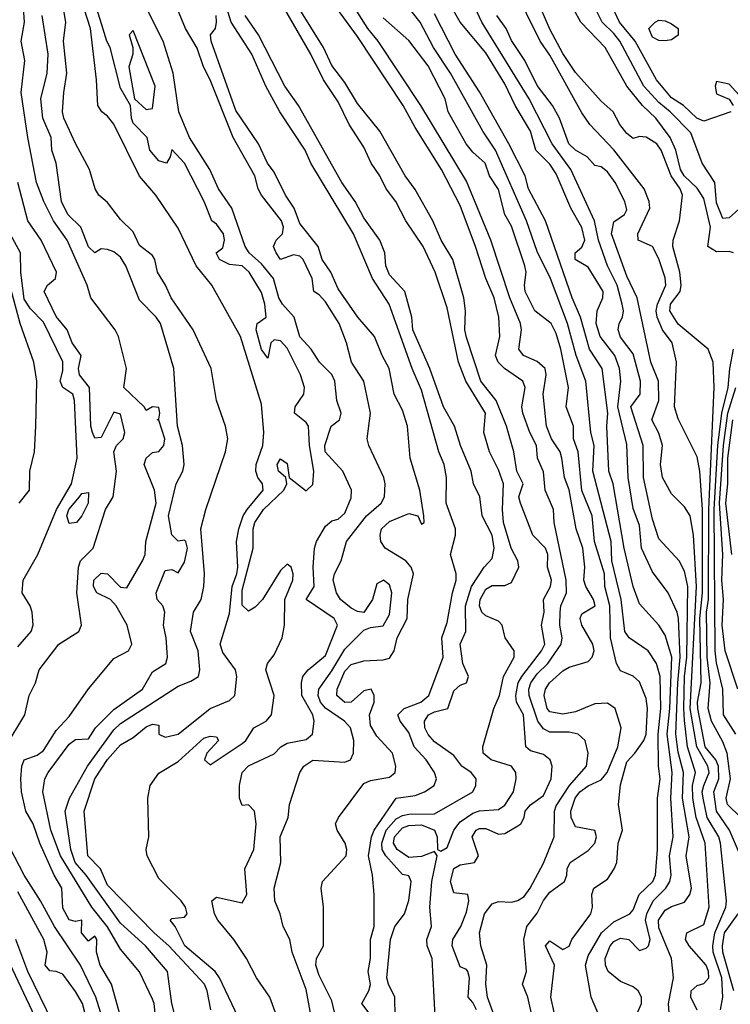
# Model space of a CAD drawing. Header units: metres. Extents: x -51132 to -49532, y -231222 to -229437.
# Tile 239 of 256: x -50747 to -50692, y -230447 to -230371. Entities that reach past the tile are written whole.
import ezdxf

# ---------------------------------------------------------------- set-up
doc = ezdxf.new("R2010")
doc.units = ezdxf.units.M
for name, color, linetype in [('CONTOUR_HALF', 8, 'Continuous'), ('CONTOUR_INDEX', 1, 'Continuous'), ('CONTOUR_INTER', 3, 'Continuous')]:
    doc.layers.add(name, color=color, linetype=linetype)

msp = doc.modelspace()

# ---------------------------------------------------------------- linework, layer by layer
at = {"layer": 'CONTOUR_HALF'}
for points, elevation in [([(-50690.721, -230435.759), (-50691.564, -230433.759), (-50692.573, -230432.259), (-50692.791, -230430.759), (-50692.397, -230429.759), (-50692.426, -230428.759), (-50692.643, -230428.259), (-50693.452, -230427.259), (-50694.042, -230424.259), (-50694.061, -230423.759), (-50693.784, -230422.259), (-50693.876, -230417.259), (-50693.681, -230415.259), (-50693.665, -230408.759), (-50693.874, -230405.759), (-50694.08, -230404.638), (-50695.58, -230401.692), (-50695.855, -230400.759), (-50695.693, -230397.259), (-50696.048, -230395.759), (-50696.791, -230394.759), (-50697.199, -230393.759), (-50697.28, -230393.259), (-50697.191, -230392.759), (-50696.529, -230391.259), (-50696.58, -230390.699), (-50697.08, -230389.209), (-50697.57, -230388.259), (-50698.697, -230387.759), (-50698.723, -230387.259), (-50697.777, -230385.259), (-50697.828, -230384.759), (-50698.213, -230383.759), (-50700.58, -230380.727), (-50702.474, -230378.759), (-50703.08, -230377.838), (-50705.58, -230373.332), (-50706.332, -230372.259), (-50709.536, -230365.759)], 30.5), ([(-50734.813, -230448.259), (-50735.078, -230447.259), (-50735.394, -230444.759), (-50737.111, -230442.759), (-50739.08, -230440.996), (-50741.745, -230437.259), (-50742.6, -230436.259), (-50742.951, -230435.259), (-50743.386, -230432.259), (-50743.045, -230431.259), (-50741.64, -230428.759), (-50739.58, -230425.92), (-50739.08, -230425.434), (-50734.58, -230422.532), (-50733.58, -230422.144), (-50732.975, -230421.759), (-50732.883, -230421.259), (-50733.022, -230419.759), (-50733.618, -230418.259), (-50733.385, -230416.759), (-50732.781, -230415.759), (-50732.572, -230414.759), (-50732.515, -230413.759), (-50732.795, -230410.259), (-50732.42, -230408.759), (-50730.875, -230404.259), (-50730.698, -230403.259), (-50730.886, -230402.259), (-50731.585, -230400.259), (-50732.008, -230397.759), (-50733.411, -230394.759), (-50735.127, -230392.259), (-50735.568, -230391.259), (-50736.196, -230390.259), (-50736.395, -230389.259), (-50736.58, -230388.966), (-50737.58, -230388.175), (-50738.08, -230387.113), (-50739.08, -230386.149), (-50740.08, -230384.818), (-50740.759, -230384.259), (-50741.046, -230383.759), (-50741.483, -230382.259), (-50742.58, -230380.22), (-50743.481, -230378.259), (-50743.596, -230377.759), (-50743.504, -230376.259), (-50743.248, -230374.759), (-50743.51, -230372.259), (-50743.328, -230370.759), (-50743.937, -230367.259)], 21.5), ([(-50694.08, -230447.767), (-50694.58, -230446.759), (-50694.568, -230446.259), (-50694.08, -230445.859), (-50693.58, -230445.711), (-50693.183, -230445.259), (-50693.202, -230444.759), (-50693.394, -230444.259), (-50694.706, -230442.759), (-50694.997, -230442.259), (-50694.903, -230441.759), (-50693.58, -230441.109), (-50693.153, -230439.759), (-50693.465, -230434.759), (-50694.159, -230432.759), (-50694.417, -230431.259), (-50694.456, -230430.259), (-50694.231, -230429.259), (-50694.854, -230427.259), (-50695.08, -230425.211), (-50695.136, -230424.259), (-50695.069, -230421.759), (-50694.896, -230420.259), (-50694.81, -230414.759), (-50695.08, -230413.568), (-50695.482, -230412.759), (-50697.08, -230411.04), (-50697.58, -230409.505), (-50698.272, -230406.259), (-50698.302, -230403.759), (-50699.257, -230400.759), (-50698.531, -230399.759), (-50698.509, -230398.759), (-50699.08, -230396.635), (-50700.08, -230395.322), (-50700.263, -230394.759), (-50700.179, -230394.259), (-50699.913, -230393.759), (-50699.833, -230393.259), (-50699.935, -230392.759), (-50700.325, -230391.259), (-50701.083, -230389.759), (-50701.785, -230387.759), (-50702.104, -230386.259), (-50703.932, -230382.259), (-50705.404, -230380.259), (-50707.186, -230376.759), (-50710.887, -230370.759), (-50712.08, -230368.174)], 29.5), ([(-50739.08, -230448.269), (-50739.763, -230445.759), (-50740.668, -230444.259), (-50740.948, -230443.259), (-50740.931, -230442.259), (-50741.08, -230442.014), (-50741.58, -230442.411), (-50742.107, -230441.759), (-50742.08, -230440.755), (-50742.58, -230440.876), (-50743.08, -230440.749), (-50743.58, -230439.832), (-50743.658, -230438.259), (-50744.236, -230437.259), (-50745.375, -230434.759), (-50745.891, -230433.259), (-50746.459, -230432.259), (-50746.782, -230430.759), (-50746.849, -230429.759), (-50746.769, -230428.759), (-50746.58, -230428.275), (-50745.58, -230427.9), (-50745.08, -230427.536), (-50744.08, -230425.969), (-50743.08, -230424.888), (-50741.58, -230422.723), (-50739.58, -230420.369), (-50738.446, -230419.759), (-50738.192, -230419.259), (-50738.546, -230417.759), (-50739.423, -230416.259), (-50739.855, -230415.759), (-50740.926, -230415.259), (-50741.191, -230414.759), (-50741.144, -230414.259), (-50740.58, -230413.724), (-50740.08, -230413.775), (-50739.08, -230414.8), (-50738.58, -230414.852), (-50737.366, -230412.759), (-50737.139, -230412.259), (-50737.087, -230411.259), (-50736.289, -230408.259), (-50736.414, -230407.259), (-50737.213, -230405.259), (-50737.063, -230404.759), (-50736.58, -230404.308), (-50736.08, -230404.239), (-50735.701, -230403.759), (-50735.607, -230403.259), (-50736.08, -230401.794), (-50736.217, -230401.759), (-50736.08, -230401.727), (-50736.013, -230401.259), (-50736.08, -230400.806), (-50736.58, -230400.747), (-50737.08, -230401.026), (-50737.228, -230400.759), (-50738.821, -230399.259), (-50738.614, -230397.759), (-50739.238, -230395.259), (-50739.491, -230394.759), (-50741.376, -230392.259), (-50741.674, -230391.259), (-50743.228, -230387.759), (-50744.287, -230386.259), (-50745.043, -230384.759), (-50745.623, -230383.259), (-50746.293, -230379.759), (-50746.808, -230376.259), (-50746.546, -230373.759), (-50746.816, -230372.259), (-50746.57, -230370.759), (-50746.652, -230369.259)], 20.5), ([(-50729.919, -230448.259), (-50731.339, -230445.259), (-50731.685, -230444.759), (-50734.053, -230442.759), (-50734.798, -230441.259), (-50735.194, -230440.759), (-50735.08, -230440.645), (-50734.08, -230440.526), (-50733.868, -230440.259), (-50734.001, -230439.759), (-50734.352, -230439.259), (-50736.08, -230437.51), (-50736.997, -230435.759), (-50737.061, -230435.259), (-50736.873, -230434.259), (-50736.94, -230431.259), (-50736.751, -230430.259), (-50736.08, -230429.3), (-50734.58, -230428.389), (-50732.58, -230426.585), (-50732.08, -230426.422), (-50731.58, -230426.48), (-50731.434, -230426.759), (-50732.337, -230427.759), (-50732.521, -230428.259), (-50732.08, -230428.655), (-50729.58, -230426.997), (-50729.298, -230426.759), (-50728.672, -230425.759), (-50727.699, -230425.259), (-50727.283, -230424.759), (-50727.083, -230423.259), (-50727.747, -230421.259), (-50727.601, -230420.759), (-50727.08, -230420.091), (-50726.474, -230418.759), (-50726.285, -230417.759), (-50726.263, -230415.759), (-50725.633, -230414.259), (-50725.591, -230413.759), (-50725.771, -230413.259), (-50726.08, -230413.022), (-50726.58, -230413.51), (-50727.997, -230415.759), (-50728.58, -230416.378), (-50729.08, -230416.68), (-50729.58, -230416.214), (-50729.58, -230415.044), (-50728.73, -230411.759), (-50728.714, -230410.259), (-50728.602, -230409.759), (-50727.92, -230408.759), (-50726.323, -230407.259), (-50726.102, -230406.759), (-50726.176, -230406.259), (-50726.749, -230405.759), (-50726.849, -230405.259), (-50726.58, -230404.814), (-50726.08, -230405.169), (-50725.922, -230406.259), (-50724.58, -230407.307), (-50724.08, -230406.808), (-50723.996, -230405.759), (-50724.334, -230403.759), (-50724.395, -230402.259), (-50724.58, -230401.971), (-50725.497, -230401.259), (-50725.45, -230400.759), (-50724.762, -230399.759), (-50724.716, -230399.259), (-50725.044, -230398.259), (-50726.08, -230396.176), (-50726.58, -230395.597), (-50727.08, -230395.537), (-50727.354, -230395.759), (-50727.58, -230396.955), (-50728.08, -230396.294), (-50728.488, -230394.759), (-50728.423, -230394.259), (-50727.705, -230393.759), (-50727.814, -230392.759), (-50728.08, -230391.848), (-50729.032, -230390.259), (-50729.58, -230389.766), (-50730.58, -230389.672), (-50731.355, -230389.259), (-50731.606, -230388.759), (-50731.08, -230388.369), (-50730.959, -230387.759), (-50731.026, -230387.259), (-50731.58, -230386.508), (-50731.956, -230386.259), (-50732.547, -230384.759), (-50734.072, -230381.759), (-50735.08, -230380.705), (-50735.186, -230381.259), (-50735.494, -230381.759), (-50736.08, -230381.567), (-50736.792, -230380.759), (-50737.001, -230379.759), (-50738.08, -230378.637), (-50738.223, -230378.259), (-50738.301, -230377.259), (-50739.08, -230375.913), (-50739.879, -230372.759), (-50740.135, -230372.259), (-50741.205, -230368.759)], 22.5), ([(-50719.097, -230448.759), (-50720.249, -230447.259), (-50719.7, -230446.259), (-50719.58, -230445.771), (-50719.744, -230444.759), (-50719.576, -230443.759), (-50719.558, -230442.259), (-50719.288, -230441.259), (-50719.279, -230438.759), (-50719.403, -230437.259), (-50719.719, -230435.759), (-50719.483, -230434.259), (-50719.295, -230433.759), (-50717.58, -230431.259), (-50716.08, -230431.048), (-50715.359, -230430.759), (-50714.61, -230430.259), (-50714.435, -230429.759), (-50714.573, -230429.259), (-50715.231, -230428.259), (-50716.161, -230427.259), (-50716.58, -230426.136), (-50717.251, -230425.259), (-50717.443, -230424.759), (-50716.952, -230424.259), (-50715.657, -230423.759), (-50715.018, -230423.259), (-50713.894, -230420.259), (-50714.003, -230418.759), (-50713.58, -230417.569), (-50713.179, -230415.259), (-50712.884, -230414.259), (-50712.877, -230413.759), (-50713.327, -230412.259), (-50712.942, -230410.759), (-50712.933, -230410.259), (-50713.672, -230408.259), (-50713.653, -230406.259), (-50713.825, -230405.259), (-50714.245, -230404.259), (-50715.58, -230399.456), (-50716.31, -230397.759), (-50718.112, -230392.759), (-50719.417, -230390.759), (-50720.895, -230387.259), (-50724.23, -230381.759), (-50724.657, -230380.759), (-50726.64, -230377.759), (-50727.741, -230375.759), (-50728.832, -230373.259), (-50730.438, -230370.759), (-50730.909, -230369.259)], 24.5), ([(-50709.522, -230449.259), (-50710.433, -230446.759), (-50710.562, -230445.759), (-50710.492, -230444.259), (-50710.961, -230442.759), (-50711.069, -230441.759), (-50710.682, -230440.259), (-50710.08, -230439.488), (-50709.58, -230439.307), (-50708.58, -230439.369), (-50708.08, -230439.241), (-50707.58, -230438.916), (-50707.115, -230438.259), (-50706.08, -230436.32), (-50705.236, -230434.259), (-50705.228, -230432.259), (-50705.08, -230431.852), (-50704.048, -230430.259), (-50702.731, -230428.759), (-50702.591, -230427.759), (-50702.83, -230426.759), (-50703.365, -230426.259), (-50704.08, -230426.098), (-50705.58, -230426.115), (-50706.08, -230425.846), (-50706.511, -230425.259), (-50707.181, -230423.259), (-50707.222, -230422.759), (-50707.074, -230422.259), (-50706.58, -230421.576), (-50705.737, -230420.759), (-50704.698, -230419.259), (-50704.612, -230418.759), (-50704.814, -230417.759), (-50704.779, -230416.759), (-50704.713, -230416.259), (-50704.284, -230415.259), (-50704.297, -230414.259), (-50705.241, -230409.759), (-50705.289, -230408.759), (-50705.945, -230407.259), (-50706.08, -230405.808), (-50706.545, -230404.759), (-50706.618, -230403.759), (-50707.142, -230402.759), (-50707.695, -230401.259), (-50707.774, -230400.759), (-50707.499, -230399.259), (-50707.685, -230398.759), (-50709.122, -230397.759), (-50709.614, -230397.259), (-50709.81, -230396.759), (-50709.475, -230395.259), (-50709.567, -230393.759), (-50709.927, -230392.259), (-50710.57, -230390.759), (-50711.372, -230388.259), (-50712.58, -230385.055), (-50714.02, -230382.259), (-50716.08, -230378.987), (-50717.014, -230377.259), (-50720.58, -230371.884), (-50722.507, -230369.259)], 26.5), ([(-50691.263, -230388.759), (-50691.58, -230388.638), (-50692.58, -230388.675), (-50693.258, -230388.259), (-50693.055, -230386.759), (-50693.58, -230384.513), (-50694.08, -230383.718), (-50695.114, -230382.759), (-50695.386, -230382.259), (-50695.747, -230380.759), (-50696.198, -230379.759), (-50697.326, -230378.259), (-50698.353, -230377.259), (-50699.583, -230375.759), (-50701.256, -230372.759), (-50703.158, -230370.759), (-50704.255, -230368.759)], 31.5), ([(-50691.463, -230377.759), (-50693.58, -230378.495), (-50694.11, -230378.259), (-50695.143, -230377.259), (-50696.08, -230376.662), (-50697.252, -230375.259), (-50698.927, -230372.259), (-50700.138, -230370.759), (-50700.854, -230369.259)], 32.5), ([(-50724.212, -230448.259), (-50724.58, -230446.16), (-50725.685, -230443.259), (-50725.873, -230442.259), (-50726.381, -230441.259), (-50726.624, -230440.259), (-50727.04, -230439.259), (-50727.082, -230438.259), (-50726.559, -230436.259), (-50726.626, -230434.259), (-50725.996, -230432.759), (-50725.892, -230431.759), (-50725.08, -230429.259), (-50724.775, -230428.759), (-50724.08, -230428.284), (-50721.58, -230428.438), (-50721.12, -230428.259), (-50720.891, -230427.759), (-50720.864, -230426.759), (-50721.127, -230425.759), (-50721.59, -230425.259), (-50723.08, -230424.233), (-50723.464, -230423.759), (-50723.645, -230423.259), (-50723.604, -230422.759), (-50722.58, -230421.332), (-50721.58, -230419.648), (-50720.08, -230418.148), (-50719.58, -230417.941), (-50718.58, -230417.81), (-50718.08, -230416.948), (-50717.912, -230415.259), (-50718.08, -230414.623), (-50718.547, -230414.259), (-50719.08, -230414.549), (-50719.408, -230415.759), (-50720.08, -230416.787), (-50720.58, -230416.714), (-50721.08, -230416.456), (-50721.907, -230415.759), (-50722.226, -230415.259), (-50722.485, -230414.259), (-50722.367, -230413.759), (-50721.851, -230412.759), (-50721.454, -230411.259), (-50719.893, -230409.259), (-50718.729, -230408.259), (-50718.469, -230407.759), (-50718.417, -230406.759), (-50718.521, -230406.259), (-50719.709, -230403.759), (-50719.824, -230403.259), (-50719.583, -230401.259), (-50720.08, -230398.763), (-50721.059, -230397.259), (-50721.444, -230395.759), (-50722.027, -230394.259), (-50723.08, -230392.574), (-50723.58, -230392.023), (-50724.003, -230391.759), (-50724.112, -230390.759), (-50724.813, -230389.259), (-50725.08, -230388.998), (-50725.58, -230388.904), (-50726.58, -230389.269), (-50726.941, -230388.759), (-50727.127, -230388.259), (-50726.921, -230387.759), (-50726.425, -230387.259), (-50726.349, -230386.759), (-50726.507, -230386.259), (-50728.073, -230384.259), (-50728.33, -230383.759), (-50728.605, -230382.759), (-50730.28, -230379.759), (-50732.081, -230375.259), (-50732.588, -230374.259), (-50733.08, -230372.79), (-50733.995, -230371.259), (-50734.636, -230369.759)], 23.5), ([(-50714.52, -230448.259), (-50714.751, -230443.759), (-50715.147, -230442.759), (-50715.179, -230442.259), (-50714.815, -230441.259), (-50714.94, -230439.759), (-50714.782, -230437.759), (-50714.37, -230435.759), (-50714.58, -230435.411), (-50715.58, -230435.793), (-50716.58, -230435.875), (-50717.496, -230435.259), (-50717.765, -230434.759), (-50717.704, -230434.259), (-50717.08, -230433.568), (-50716.58, -230433.377), (-50715.58, -230433.324), (-50714.585, -230433.759), (-50714.378, -230434.259), (-50714.34, -230435.259), (-50714.08, -230435.387), (-50713.58, -230435.099), (-50713.068, -230433.759), (-50712.58, -230433.102), (-50711.58, -230432.428), (-50711.08, -230432.245), (-50709.58, -230432.137), (-50709.08, -230431.799), (-50708.424, -230430.759), (-50708.212, -230429.759), (-50708.242, -230429.259), (-50708.561, -230428.759), (-50710.158, -230428.259), (-50710.772, -230427.759), (-50710.809, -230427.259), (-50709.951, -230424.259), (-50709.515, -230423.259), (-50709.194, -230421.759), (-50708.36, -230420.259), (-50708.36, -230419.759), (-50709.069, -230418.759), (-50709.298, -230417.759), (-50709.58, -230417.463), (-50710.58, -230417.042), (-50710.889, -230416.759), (-50711.058, -230416.259), (-50711.025, -230415.759), (-50710.58, -230414.961), (-50710.08, -230414.674), (-50709.08, -230414.669), (-50708.58, -230414.452), (-50707.987, -230413.259), (-50708.073, -230412.759), (-50708.601, -230411.759), (-50709.19, -230409.759), (-50709.281, -230408.759), (-50709.193, -230406.759), (-50709.58, -230405.651), (-50710.287, -230404.259), (-50710.726, -230402.759), (-50710.597, -230401.259), (-50712.126, -230398.759), (-50712.705, -230397.259), (-50713.58, -230393.046), (-50714.517, -230390.259), (-50715.457, -230388.259), (-50716.813, -230386.259), (-50717.596, -230384.759), (-50718.34, -230383.759), (-50718.83, -230382.759), (-50719.524, -230381.759), (-50720.08, -230380.509), (-50721.235, -230378.759), (-50722.08, -230376.977), (-50723.239, -230375.259), (-50724.23, -230373.259), (-50726.246, -230369.759)], 25.5), ([(-50698.87, -230448.259), (-50698.43, -230447.259), (-50698.42, -230446.759), (-50698.694, -230446.259), (-50699.08, -230445.96), (-50700.08, -230445.548), (-50701.04, -230444.759), (-50701.23, -230444.259), (-50701.256, -230443.759), (-50700.879, -230442.759), (-50700.58, -230442.438), (-50700.08, -230442.172), (-50699.422, -230442.259), (-50698.58, -230443.133), (-50698.08, -230442.953), (-50697.895, -230442.759), (-50697.757, -230442.259), (-50698.107, -230440.759), (-50698.005, -230440.259), (-50697.53, -230439.259), (-50696.523, -230438.259), (-50696.221, -230437.759), (-50696.122, -230437.259), (-50696.24, -230435.759), (-50695.96, -230434.259), (-50696.145, -230431.259), (-50696.033, -230429.259), (-50696.441, -230426.259), (-50696.209, -230424.259), (-50696.062, -230420.259), (-50696.58, -230418.558), (-50697.08, -230417.758), (-50698.58, -230416.1), (-50699.072, -230414.759), (-50699.779, -230411.759), (-50700.652, -230406.759), (-50700.989, -230405.759), (-50701.129, -230402.259), (-50701.058, -230401.259), (-50701.501, -230397.759), (-50702.5, -230396.259), (-50703.18, -230393.759), (-50703.831, -230392.259), (-50705.931, -230386.259), (-50707.235, -230383.759), (-50707.508, -230382.759), (-50708.771, -230380.259), (-50711.08, -230376.199), (-50712.97, -230373.259), (-50714.58, -230370.113)], 28.5), ([(-50705.064, -230448.759), (-50705.5, -230446.759), (-50705.212, -230444.259), (-50705.931, -230442.759), (-50705.58, -230442.366), (-50704.58, -230443.047), (-50704.08, -230442.792), (-50703.872, -230442.259), (-50702.371, -230440.259), (-50702.249, -230439.759), (-50702.312, -230438.759), (-50702.142, -230438.259), (-50701.08, -230437.564), (-50700.573, -230436.759), (-50700.362, -230436.259), (-50700.261, -230434.759), (-50699.905, -230433.759), (-50700.215, -230431.759), (-50700.08, -230430.209), (-50699.58, -230428.421), (-50698.94, -230427.759), (-50698.245, -230426.759), (-50698.08, -230426.254), (-50697.967, -230424.259), (-50698.08, -230423.492), (-50698.58, -230422.18), (-50699.08, -230421.74), (-50700.08, -230421.322), (-50700.385, -230420.759), (-50700.86, -230418.759), (-50700.896, -230416.259), (-50701.282, -230414.759), (-50701.326, -230413.759), (-50702.104, -230411.259), (-50702.281, -230409.259), (-50703.08, -230407.265), (-50703.376, -230404.259), (-50703.728, -230403.259), (-50703.745, -230402.259), (-50704.319, -230400.759), (-50704.119, -230399.259), (-50704.728, -230396.259), (-50705.08, -230395.028), (-50705.465, -230394.259), (-50706.743, -230393.259), (-50707.497, -230391.759), (-50707.557, -230391.259), (-50707.422, -230390.259), (-50707.541, -230389.759), (-50708.58, -230386.662), (-50709.089, -230385.759), (-50709.58, -230383.813), (-50710.288, -230382.759), (-50710.616, -230381.759), (-50711.58, -230380.916), (-50712.106, -230380.259), (-50713.501, -230377.759), (-50713.737, -230376.759), (-50715.08, -230374.178), (-50716.58, -230372.192), (-50718.58, -230370.432)], 27.5), ([(-50738.08, -230371.416), (-50738.388, -230371.759), (-50738.11, -230372.759), (-50738.111, -230373.259), (-50738.419, -230374.259), (-50737.968, -230376.759), (-50737.08, -230377.57), (-50736.58, -230377.495), (-50736.367, -230375.759), (-50738.08, -230371.416)], 22.5), ([(-50690.557, -230376.759), (-50691.58, -230375.596), (-50692.58, -230375.392), (-50692.672, -230375.759), (-50692.58, -230376.345), (-50691.58, -230376.78), (-50691.291, -230377.259)], 32.5), ([(-50747.08, -230419.467), (-50746.051, -230418.259), (-50745.873, -230417.759), (-50745.953, -230416.759), (-50746.109, -230416.259), (-50746.734, -230415.259), (-50746.672, -230414.259), (-50745.524, -230412.259), (-50744.074, -230408.759), (-50742.894, -230406.759), (-50742.459, -230404.759), (-50742.655, -230400.259), (-50742.802, -230399.759), (-50743.563, -230399.259), (-50743.781, -230398.759), (-50743.58, -230397.937), (-50743.58, -230397.242), (-50745.08, -230394.156), (-50746.08, -230393.103), (-50746.58, -230392.355), (-50746.839, -230390.259), (-50746.866, -230388.759), (-50747.963, -230386.759)], 19.5), ([(-50691.077, -230426.259), (-50692.023, -230424.759), (-50692.091, -230422.759), (-50692.58, -230420.695), (-50692.682, -230419.759), (-50692.76, -230408.759), (-50692.476, -230403.759), (-50692.177, -230401.259), (-50691.671, -230399.259), (-50691.553, -230397.759), (-50691.249, -230396.259)], 31.5), ([(-50691.373, -230412.259), (-50691.865, -230408.259), (-50691.708, -230406.759), (-50691.706, -230404.759), (-50691.306, -230401.759)], 32.5), ([(-50741.636, -230448.759), (-50742.042, -230447.259), (-50742.58, -230446.311), (-50743.58, -230444.962), (-50744.08, -230444.752), (-50744.58, -230444.718), (-50744.944, -230444.259), (-50744.797, -230443.259), (-50745.04, -230442.259), (-50747.08, -230438.551)], 19.5), ([(-50691.23, -230446.259), (-50692.08, -230443.266), (-50692.105, -230442.759), (-50691.948, -230441.759), (-50690.891, -230440.259)], 30.5), ([(-50745.525, -230448.759), (-50748.348, -230442.759)], 18.5)]:
    msp.add_lwpolyline(points, dxfattribs=dict(at, elevation=elevation))
at = {"layer": 'CONTOUR_INDEX'}
for points, elevation in [([(-50717.651, -230448.259), (-50717.675, -230446.759), (-50718.176, -230445.759), (-50718.294, -230445.259), (-50718.002, -230442.259), (-50717.682, -230441.259), (-50716.908, -230440.259), (-50716.58, -230439.224), (-50716.396, -230437.759), (-50716.58, -230437.301), (-50717.08, -230437.192), (-50718.365, -230435.759), (-50718.655, -230435.259), (-50718.694, -230434.759), (-50718.353, -230433.759), (-50717.58, -230432.876), (-50717.08, -230432.606), (-50716.58, -230432.511), (-50714.58, -230432.467), (-50711.58, -230430.763), (-50711.355, -230430.259), (-50711.333, -230429.759), (-50711.729, -230429.259), (-50712.437, -230428.759), (-50713.08, -230427.926), (-50714.58, -230426.874), (-50715.08, -230426.302), (-50715.32, -230425.759), (-50715.358, -230425.259), (-50715.036, -230424.759), (-50714.58, -230424.514), (-50713.526, -230424.259), (-50713.08, -230422.9), (-50712.58, -230422.454), (-50712.075, -230422.259), (-50711.919, -230421.759), (-50712.363, -230420.759), (-50712.568, -230419.259), (-50712.129, -230418.259), (-50712.149, -230416.259), (-50711.696, -230414.759), (-50710.697, -230413.259), (-50710.08, -230412.572), (-50709.923, -230411.759), (-50710.08, -230410.744), (-50710.869, -230409.259), (-50711.048, -230407.759), (-50711.535, -230406.759), (-50711.726, -230405.759), (-50712.552, -230403.759), (-50713.022, -230402.259), (-50713.875, -230400.759), (-50714.933, -230397.759), (-50716.257, -230394.759), (-50716.335, -230393.759), (-50716.887, -230391.759), (-50718.08, -230390.473), (-50718.38, -230389.759), (-50718.465, -230388.759), (-50718.833, -230387.759), (-50720.08, -230386.016), (-50720.761, -230384.759), (-50721.799, -230383.259), (-50725.183, -230377.259), (-50726.256, -230375.759), (-50728.303, -230371.759), (-50729.339, -230370.259)], 25), ([(-50692.258, -230447.759), (-50692.082, -230446.759), (-50692.163, -230445.259), (-50692.829, -230443.259), (-50692.867, -230442.759), (-50692.716, -230441.759), (-50691.859, -230439.759), (-50691.809, -230439.259), (-50692.274, -230434.759), (-50692.409, -230434.259), (-50693.319, -230432.759), (-50693.624, -230431.259), (-50693.689, -230430.759), (-50693.58, -230430.263), (-50693.156, -230429.259), (-50693.259, -230428.759), (-50694.112, -230427.259), (-50694.63, -230424.259), (-50694.141, -230414.759), (-50694.374, -230410.759), (-50694.636, -230409.259), (-50695.08, -230408.536), (-50696.08, -230407.533), (-50696.801, -230406.259), (-50696.937, -230405.259), (-50696.792, -230403.759), (-50697.08, -230402.809), (-50697.615, -230401.759), (-50697.086, -230400.259), (-50697.102, -230398.759), (-50697.703, -230397.259), (-50698.78, -230392.259), (-50699.58, -230390.563), (-50700.762, -230387.259), (-50700.58, -230386.34), (-50699.759, -230385.759), (-50699.58, -230385.394), (-50699.742, -230384.759), (-50700.479, -230383.259), (-50701.08, -230382.437), (-50701.58, -230382.053), (-50702.08, -230381.956), (-50702.682, -230381.259), (-50703.58, -230380.744), (-50704.102, -230380.259), (-50704.829, -230378.259), (-50705.373, -230377.259), (-50706.58, -230375.716), (-50707.54, -230373.759), (-50708.58, -230372.21), (-50708.977, -230371.259), (-50709.721, -230370.259)], 30), ([(-50748.08, -230427.293), (-50746.537, -230424.759), (-50746.206, -230423.259), (-50745.714, -230422.259), (-50745.411, -230421.259), (-50743.875, -230419.259), (-50742.313, -230418.259), (-50742.106, -230417.759), (-50742.482, -230415.259), (-50742.351, -230413.259), (-50742.188, -230412.759), (-50741.208, -230411.759), (-50740.23, -230408.759), (-50739.644, -230407.759), (-50739.384, -230405.759), (-50739.584, -230404.259), (-50739.376, -230403.759), (-50738.868, -230403.259), (-50738.724, -230402.759), (-50739.08, -230401.329), (-50739.58, -230401.162), (-50740.58, -230403.147), (-50741.08, -230403.189), (-50741.255, -230402.759), (-50741.394, -230402.259), (-50741.49, -230399.259), (-50742.276, -230398.259), (-50742.336, -230397.759), (-50742.147, -230396.759), (-50742.84, -230395.759), (-50743.224, -230394.759), (-50744.08, -230393.721), (-50745.031, -230391.759), (-50744.777, -230391.259), (-50744.134, -230390.759), (-50744.055, -230390.259), (-50745.261, -230387.759), (-50746.311, -230386.259), (-50747.086, -230383.259)], 20), ([(-50742.278, -230407.759), (-50742.08, -230407.518), (-50741.58, -230407.423), (-50741.6, -230408.259), (-50742.08, -230409.258), (-50742.511, -230409.759), (-50743.08, -230409.85), (-50743.247, -230409.259), (-50743.109, -230408.759), (-50742.278, -230407.759)], 20), ([(-50740.368, -230448.759), (-50741.005, -230446.759), (-50742.182, -230444.259), (-50744.228, -230441.259), (-50745.319, -230439.259), (-50746.596, -230437.259), (-50748.08, -230434.396)], 20)]:
    msp.add_lwpolyline(points, dxfattribs=dict(at, elevation=elevation))
at = {"layer": 'CONTOUR_INTER'}
for points, elevation in [([(-50706.96, -230448.259), (-50707.296, -230446.759), (-50707.701, -230445.759), (-50707.399, -230444.759), (-50707.609, -230442.259), (-50707.374, -230441.259), (-50706.58, -230440.223), (-50706.08, -230439.226), (-50705.58, -230438.586), (-50704.426, -230437.759), (-50704.247, -230437.259), (-50704.232, -230436.759), (-50704.004, -230436.259), (-50702.58, -230435.32), (-50702.078, -230434.759), (-50701.946, -230434.259), (-50702.08, -230433.772), (-50703.58, -230433.501), (-50703.925, -230432.759), (-50703.933, -230432.259), (-50703.596, -230431.259), (-50703.238, -230430.759), (-50702.58, -230430.289), (-50701.58, -230429.819), (-50701.119, -230429.259), (-50700.277, -230427.259), (-50700.019, -230425.759), (-50700.479, -230424.259), (-50701.08, -230423.853), (-50702.08, -230423.898), (-50703.58, -230424.525), (-50704.58, -230424.694), (-50705.58, -230424.529), (-50705.785, -230424.259), (-50706.028, -230423.259), (-50705.926, -230422.759), (-50705.613, -230422.259), (-50704.58, -230421.323), (-50704.08, -230421.047), (-50702.58, -230420.61), (-50702.287, -230420.259), (-50702.124, -230419.759), (-50702.231, -230419.259), (-50703.095, -230417.759), (-50703.214, -230417.259), (-50703.08, -230416.874), (-50702.052, -230416.259), (-50702.183, -230415.759), (-50702.783, -230414.759), (-50702.936, -230414.259), (-50702.852, -230413.259), (-50703.007, -230411.759), (-50703.538, -230410.259), (-50704.08, -230407.225), (-50704.435, -230406.259), (-50704.637, -230404.759), (-50704.783, -230404.259), (-50705.462, -230403.259), (-50705.84, -230402.259), (-50706.112, -230399.759), (-50705.86, -230398.259), (-50705.948, -230397.759), (-50706.58, -230397.214), (-50707.629, -230396.759), (-50708.005, -230396.259), (-50707.803, -230394.759), (-50707.875, -230394.259), (-50708.71, -230392.259), (-50710.193, -230387.759), (-50712.08, -230383.157), (-50715.64, -230377.259), (-50718.98, -230372.259), (-50719.777, -230371.259), (-50722.618, -230366.759)], 27), ([(-50711.301, -230447.759), (-50711.58, -230447.184), (-50711.965, -230446.759), (-50711.843, -230445.259), (-50711.99, -230444.759), (-50712.08, -230444.607), (-50712.58, -230444.403), (-50713.203, -230442.759), (-50713.149, -230442.259), (-50712.517, -230441.259), (-50712.08, -230440.143), (-50711.911, -230439.259), (-50711.99, -230438.759), (-50713.08, -230438.627), (-50713.327, -230437.759), (-50713.08, -230436.724), (-50712.58, -230436.448), (-50711.453, -230436.259), (-50711.142, -230435.759), (-50711.642, -230434.259), (-50711.335, -230433.759), (-50711.08, -230433.621), (-50710.58, -230433.615), (-50709.58, -230434.069), (-50709.08, -230434.005), (-50708.08, -230433.422), (-50707.85, -230433.259), (-50707.586, -230432.759), (-50707.504, -230432.259), (-50707.08, -230431.769), (-50706.08, -230431.034), (-50705.473, -230429.759), (-50705.393, -230428.759), (-50705.556, -230428.259), (-50706.08, -230427.862), (-50707.08, -230427.568), (-50707.448, -230427.259), (-50707.633, -230424.759), (-50708.187, -230423.759), (-50708.224, -230423.259), (-50708.046, -230422.259), (-50707.769, -230421.759), (-50706.222, -230419.759), (-50705.978, -230419.259), (-50706.232, -230417.759), (-50706.032, -230416.759), (-50706.086, -230415.759), (-50705.539, -230414.759), (-50705.451, -230414.259), (-50705.751, -230413.259), (-50705.734, -230412.259), (-50705.932, -230411.759), (-50706.916, -230410.759), (-50707.878, -230408.259), (-50708.004, -230407.759), (-50707.671, -230406.759), (-50708.154, -230405.759), (-50708.402, -230404.259), (-50708.958, -230402.259), (-50709.767, -230400.259), (-50710.955, -230398.759), (-50712.08, -230395.36), (-50712.201, -230394.759), (-50712.166, -230393.259), (-50712.289, -230392.259), (-50713.149, -230389.259), (-50714.051, -230387.759), (-50714.703, -230386.259), (-50716.08, -230383.803), (-50716.873, -230382.759), (-50718.842, -230379.259), (-50720.58, -230377.117), (-50721.58, -230375.478), (-50722.58, -230374.155), (-50723.247, -230372.759), (-50726.343, -230367.759)], 26), ([(-50696.229, -230448.759), (-50696.332, -230447.259), (-50695.925, -230445.259), (-50696.089, -230443.759), (-50697.08, -230441.357), (-50697.111, -230440.759), (-50696.58, -230439.986), (-50696.08, -230439.689), (-50695.08, -230439.361), (-50694.662, -230438.759), (-50694.523, -230438.259), (-50694.945, -230435.759), (-50694.702, -230434.259), (-50695.22, -230431.259), (-50695.162, -230429.259), (-50695.58, -230427.666), (-50695.748, -230426.259), (-50695.603, -230422.259), (-50695.403, -230420.259), (-50695.54, -230417.259), (-50695.659, -230416.759), (-50696.363, -230415.259), (-50697.58, -230413.626), (-50698.44, -230411.759), (-50698.58, -230409.994), (-50699.08, -230408.67), (-50699.481, -230406.259), (-50699.58, -230403.693), (-50700.289, -230400.759), (-50700.034, -230398.759), (-50700.137, -230397.759), (-50700.517, -230396.759), (-50701.655, -230395.259), (-50701.965, -230394.259), (-50701.885, -230393.259), (-50701.453, -230392.259), (-50701.427, -230391.759), (-50702.58, -230389.879), (-50703.604, -230389.259), (-50703.593, -230388.759), (-50703.08, -230388.315), (-50702.851, -230387.759), (-50703.08, -230386.77), (-50703.948, -230385.259), (-50705.08, -230382.593), (-50705.58, -230381.841), (-50706.662, -230380.759), (-50707.087, -230379.259), (-50708.288, -230377.259), (-50709.08, -230375.585), (-50710.58, -230373.174), (-50712.581, -230370.759), (-50714.287, -230367.759)], 29), ([(-50732.013, -230447.759), (-50732.301, -230446.259), (-50732.526, -230445.759), (-50735.302, -230442.759), (-50736.444, -230441.759), (-50740.08, -230438.047), (-50740.631, -230436.759), (-50741.623, -230435.759), (-50741.912, -230432.259), (-50741.076, -230429.759), (-50740.08, -230428.252), (-50739.08, -230427.089), (-50738.08, -230426.519), (-50737.08, -230425.706), (-50736.58, -230425.493), (-50736.08, -230425.558), (-50736.079, -230426.259), (-50735.58, -230426.5), (-50734.58, -230426.259), (-50732.08, -230424.256), (-50730.58, -230423.632), (-50730.141, -230423.259), (-50729.993, -230421.759), (-50730.094, -230421.259), (-50731.08, -230419.907), (-50731.306, -230419.259), (-50730.58, -230416.87), (-50730.361, -230414.759), (-50729.999, -230413.759), (-50729.922, -230413.259), (-50730.036, -230411.259), (-50729.839, -230410.259), (-50729.507, -230409.259), (-50729.198, -230408.759), (-50727.956, -230407.259), (-50727.986, -230406.759), (-50728.369, -230406.259), (-50728.517, -230405.759), (-50728.479, -230405.259), (-50727.96, -230403.759), (-50727.88, -230402.759), (-50728.08, -230400.541), (-50729.722, -230395.259), (-50731.936, -230391.259), (-50733.164, -230389.759), (-50734.58, -230386.817), (-50736.325, -230384.259), (-50737.58, -230382.777), (-50739.58, -230378.726), (-50740.08, -230378.088), (-50740.54, -230377.759), (-50740.843, -230377.259), (-50740.95, -230375.259), (-50741.408, -230371.259), (-50742.374, -230368.259)], 22), ([(-50701.489, -230448.759), (-50702.37, -230446.759), (-50702.788, -230444.259), (-50702.58, -230443.532), (-50701.562, -230441.759), (-50700.58, -230440.903), (-50699.338, -230440.259), (-50699.08, -230439.947), (-50698.604, -230438.759), (-50697.557, -230437.759), (-50697.339, -230437.259), (-50697.175, -230435.259), (-50697.178, -230431.259), (-50696.968, -230429.759), (-50697.107, -230428.759), (-50697.139, -230426.259), (-50696.915, -230424.259), (-50696.966, -230421.759), (-50697.27, -230420.759), (-50697.903, -230419.759), (-50699.383, -230418.759), (-50699.741, -230418.259), (-50700.028, -230415.759), (-50700.743, -230412.759), (-50700.799, -230411.259), (-50702.226, -230405.759), (-50702.113, -230403.759), (-50702.392, -230402.759), (-50702.784, -230398.759), (-50703.529, -230396.759), (-50704.205, -230394.259), (-50705.539, -230390.759), (-50706.58, -230388.646), (-50707.395, -230386.259), (-50709.827, -230380.759), (-50710.815, -230379.259), (-50713.341, -230374.759), (-50714.665, -230372.759), (-50715.69, -230370.759), (-50716.892, -230369.259)], 28), ([(-50690.08, -230384.682), (-50691.58, -230386.022), (-50692.08, -230386.073), (-50692.58, -230384.852), (-50692.717, -230383.259), (-50693.688, -230381.759), (-50694.58, -230379.387), (-50696.186, -230377.759), (-50697.08, -230377.031), (-50698.24, -230375.759), (-50700.129, -230372.259), (-50700.58, -230371.644), (-50701.508, -230370.759), (-50702.249, -230369.259)], 32), ([(-50726.52, -230449.259), (-50727.431, -230446.759), (-50728.476, -230445.259), (-50729.244, -230443.759), (-50730.234, -230442.259), (-50731.48, -230440.759), (-50731.738, -230440.259), (-50731.943, -230439.259), (-50731.58, -230438.972), (-50729.58, -230439.399), (-50729.217, -230438.759), (-50729.364, -230436.759), (-50728.663, -230435.259), (-50728.48, -230433.259), (-50728.629, -230432.259), (-50729.08, -230431.776), (-50729.58, -230431.814), (-50729.8, -230431.259), (-50729.798, -230430.259), (-50729.58, -230429.249), (-50729.08, -230428.737), (-50727.08, -230427.788), (-50726.569, -230427.259), (-50726.08, -230426.961), (-50724.58, -230426.685), (-50724.089, -230426.259), (-50723.962, -230425.259), (-50724.063, -230424.759), (-50724.94, -230423.259), (-50724.954, -230422.259), (-50724.837, -230421.759), (-50724.429, -230421.259), (-50723.08, -230420.127), (-50722.14, -230417.759), (-50722.395, -230417.259), (-50724.6, -230415.759), (-50723.965, -230414.759), (-50724.034, -230413.259), (-50723.932, -230411.759), (-50723.784, -230411.259), (-50723.08, -230410.06), (-50722.58, -230409.651), (-50722.08, -230409.503), (-50721.58, -230409.043), (-50721.08, -230407.839), (-50721.047, -230407.259), (-50721.731, -230405.759), (-50723.109, -230404.259), (-50723.13, -230403.759), (-50722.635, -230402.259), (-50721.997, -230401.759), (-50721.85, -230401.259), (-50722.192, -230400.259), (-50722.35, -230398.759), (-50722.58, -230398.245), (-50723.557, -230397.259), (-50724.202, -230396.259), (-50725.08, -230395.301), (-50725.524, -230393.759), (-50726.437, -230392.759), (-50726.726, -230392.259), (-50727.148, -230390.759), (-50728.08, -230389.603), (-50729.047, -230388.759), (-50729.359, -230388.259), (-50730.389, -230385.259), (-50731.416, -230383.759), (-50732.095, -230382.259), (-50733.68, -230379.759), (-50734.529, -230377.759), (-50734.974, -230374.759), (-50735.732, -230372.259), (-50737.08, -230369.632)], 23), ([(-50690.69, -230432.759), (-50691.714, -230431.759), (-50691.814, -230431.259), (-50691.496, -230429.759), (-50691.741, -230427.759), (-50692.08, -230426.861), (-50692.962, -230425.259), (-50693.226, -230424.259), (-50693.08, -230422.259), (-50693.308, -230420.259), (-50693.363, -230416.759), (-50693.217, -230415.759), (-50693.175, -230408.759), (-50692.758, -230399.259), (-50692.837, -230397.259), (-50693.227, -230396.259), (-50695.58, -230394.298), (-50696.215, -230393.259), (-50696.164, -230392.759), (-50695.402, -230391.759), (-50695.329, -230391.259), (-50695.439, -230390.259), (-50695.998, -230388.259), (-50695.963, -230387.759), (-50695.465, -230386.259), (-50695.225, -230384.259), (-50695.41, -230383.759), (-50696.118, -230382.759), (-50696.905, -230380.759), (-50697.242, -230380.259), (-50698.08, -230379.728), (-50698.58, -230379.692), (-50699.08, -230379.836), (-50699.58, -230379.44), (-50700.133, -230378.759), (-50700.647, -230377.759), (-50701.58, -230376.929), (-50703.58, -230374.698), (-50704.58, -230373.211), (-50705.58, -230371.328), (-50706.247, -230369.759)], 31), ([(-50736.352, -230448.259), (-50736.435, -230447.259), (-50736.58, -230446.908), (-50737.58, -230444.779), (-50739.08, -230443.01), (-50740.08, -230441.282), (-50741.321, -230439.759), (-50743.763, -230435.759), (-50744.507, -230433.759), (-50745.125, -230430.759), (-50744.979, -230429.759), (-50744.709, -230429.259), (-50743.08, -230427.053), (-50742.58, -230426.679), (-50741.58, -230426.633), (-50741.03, -230425.759), (-50739.58, -230424.334), (-50737.365, -230422.759), (-50736.58, -230421.4), (-50735.542, -230420.759), (-50735.402, -230420.259), (-50735.497, -230418.759), (-50735.726, -230417.759), (-50735.604, -230416.759), (-50735.781, -230416.259), (-50736.215, -230415.759), (-50736.279, -230415.259), (-50735.58, -230413.516), (-50735.08, -230413.426), (-50734.58, -230413.702), (-50734.08, -230412.866), (-50733.941, -230412.259), (-50733.845, -230411.759), (-50733.978, -230411.259), (-50734.08, -230411.157), (-50734.58, -230411.23), (-50735.08, -230410.719), (-50735.317, -230409.259), (-50734.718, -230406.759), (-50734.203, -230405.759), (-50734.094, -230405.259), (-50734.241, -230403.759), (-50734.622, -230402.259), (-50734.92, -230397.759), (-50735.963, -230394.259), (-50736.281, -230393.759), (-50737.58, -230392.447), (-50738.667, -230389.759), (-50739.08, -230389.09), (-50739.58, -230388.675), (-50740.08, -230388.478), (-50740.58, -230388.45), (-50741.08, -230388.75), (-50741.58, -230388.284), (-50742.158, -230386.759), (-50743.176, -230385.759), (-50743.677, -230384.759), (-50744.099, -230381.759), (-50744.422, -230380.759), (-50744.487, -230379.759), (-50745.125, -230378.259), (-50745.29, -230376.759), (-50744.805, -230374.759), (-50744.713, -230373.259), (-50745.181, -230370.259)], 21), ([(-50721.603, -230451.259), (-50722.58, -230447.055), (-50723.58, -230445.077), (-50723.844, -230444.259), (-50723.775, -230443.759), (-50723.243, -230442.759), (-50723.245, -230439.759), (-50723.43, -230438.259), (-50723.314, -230437.759), (-50721.464, -230435.759), (-50721.412, -230435.259), (-50721.545, -230434.759), (-50722.174, -230433.759), (-50722.302, -230433.259), (-50722.074, -230432.759), (-50720.08, -230430.105), (-50719.58, -230429.871), (-50718.08, -230429.63), (-50717.637, -230429.259), (-50717.586, -230428.759), (-50717.846, -230427.759), (-50719.08, -230426.423), (-50719.58, -230425.593), (-50719.657, -230424.759), (-50719.295, -230423.759), (-50719.291, -230423.259), (-50719.525, -230422.759), (-50720.08, -230422.884), (-50721.08, -230423.768), (-50721.58, -230423.785), (-50722.203, -230423.259), (-50722.166, -230422.759), (-50721.58, -230421.364), (-50721.08, -230420.835), (-50720.08, -230420.544), (-50718.58, -230420.484), (-50718.08, -230420.338), (-50717.717, -230419.759), (-50717.494, -230418.759), (-50716.713, -230417.259), (-50716.663, -230415.759), (-50716.219, -230413.759), (-50716.395, -230413.259), (-50716.817, -230412.759), (-50718.426, -230411.759), (-50718.776, -230411.259), (-50718.823, -230410.759), (-50718.711, -230410.259), (-50718.08, -230409.69), (-50716.58, -230409.063), (-50715.872, -230409.259), (-50715.58, -230409.905), (-50715.391, -230409.759), (-50715.42, -230409.259), (-50715.724, -230407.259), (-50716.471, -230404.759), (-50716.673, -230402.259), (-50717.08, -230401.02), (-50717.712, -230399.759), (-50718.106, -230397.759), (-50718.67, -230396.759), (-50719.267, -230395.259), (-50720.568, -230393.759), (-50722.08, -230391.545), (-50722.658, -230390.259), (-50723.336, -230389.259), (-50723.642, -230388.259), (-50725.08, -230386.452), (-50725.514, -230385.259), (-50726.205, -230384.259), (-50727.08, -230382.454), (-50727.611, -230381.759), (-50728.307, -230380.259), (-50730.08, -230377.65), (-50732, -230372.259), (-50732.053, -230371.759), (-50731.649, -230371.259), (-50731.578, -230370.759), (-50731.614, -230370.259)], 24), ([(-50697.367, -230370.759), (-50697.08, -230370.627), (-50696.58, -230370.677), (-50696.08, -230370.89), (-50695.567, -230371.259), (-50695.58, -230371.788), (-50696.08, -230372.153), (-50696.58, -230372.227), (-50697.08, -230372.206), (-50697.58, -230371.942), (-50697.869, -230371.259), (-50697.367, -230370.759)], 33), ([(-50746.973, -230408.259), (-50746.167, -230407.259), (-50746.136, -230405.759), (-50745.793, -230404.259), (-50745.671, -230402.259), (-50745.611, -230398.759), (-50745.841, -230397.259), (-50746.906, -230394.259), (-50748.385, -230388.759)], 19), ([(-50690.922, -230422.759), (-50691.916, -230419.759), (-50692.13, -230417.759), (-50692.034, -230415.759), (-50692.155, -230414.259), (-50692.09, -230412.259), (-50692.341, -230408.259), (-50692.046, -230403.759), (-50691.685, -230401.259), (-50691.066, -230399.259)], 32), ([(-50744.361, -230448.759), (-50746.288, -230444.759), (-50747.249, -230442.259)], 19)]:
    msp.add_lwpolyline(points, dxfattribs=dict(at, elevation=elevation))

doc.saveas('drawing.dxf')
